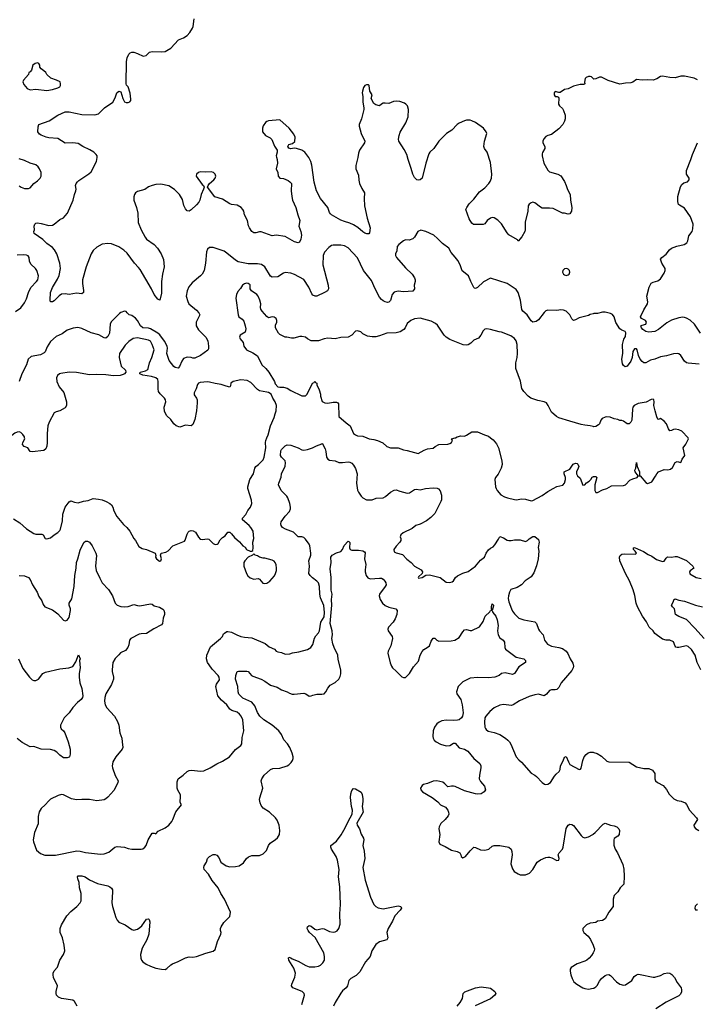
# Model space of a CAD drawing. Header units: inches. Extents: x 1839270 to 1929235, y 762242 to 910350.
# Tile 193 of 256: x 1873796 to 1881128, y 843872 to 854523. Entities that reach past the tile are written whole.
import ezdxf

# ---------------------------------------------------------------- set-up
doc = ezdxf.new("R2010")
doc.units = ezdxf.units.IN
doc.header["$MEASUREMENT"] = 0
for name, color, linetype in [('B8874', 7, 'Continuous'), ('B8875', 7, 'Continuous'), ('B8884', 7, 'Continuous'), ('B8885', 7, 'Continuous')]:
    doc.layers.add(name, color=color, linetype=linetype)

msp = doc.modelspace()

# ---------------------------------------------------------------- linework, layer by layer
at = {"layer": 'B8874', "color": 5}
for points, elevation in [([(1873730, 849122), (1873799, 849079), (1873870, 849014), (1873950, 848964), (1873970, 848958), (1874037, 848957), (1874051, 848950), (1874071, 848911), (1874090, 848907), (1874130, 848919), (1874169, 848950), (1874210, 848974), (1874230, 848996), (1874238, 849010), (1874258, 849102), (1874265, 849175), (1874288, 849250), (1874330, 849307), (1874350, 849319), (1874390, 849303), (1874430, 849298), (1874486, 849314), (1874538, 849322), (1874590, 849342), (1874650, 849337), (1874690, 849330), (1874732, 849312), (1874771, 849290), (1874790, 849273), (1874804, 849250), (1874814, 849210), (1874849, 849149), (1874921, 849061), (1874954, 849030), (1874987, 848990), (1875031, 848911), (1875051, 848890), (1875085, 848825), (1875122, 848802), (1875170, 848790), (1875262, 848750), (1875268, 848728), (1875267, 848710), (1875276, 848690), (1875310, 848665), (1875323, 848670), (1875330, 848690), (1875321, 848730), (1875328, 848750), (1875378, 848762), (1875402, 848778), (1875453, 848830), (1875578, 848882), (1875588, 848892), (1875610, 848959), (1875621, 848979), (1875630, 848991), (1875650, 848996), (1875673, 848993), (1875700, 848980), (1875730, 848924), (1875750, 848904), (1875770, 848899), (1875830, 848906), (1875842, 848902), (1875854, 848894), (1875890, 848856), (1875910, 848844), (1875932, 848848), (1875945, 848855), (1875965, 848895), (1875990, 848922), (1876020, 848940), (1876050, 848978), (1876070, 848978), (1876090, 848962), (1876120, 848920), (1876174, 848874), (1876212, 848830), (1876235, 848815), (1876250, 848792), (1876290, 848772), (1876307, 848773), (1876318, 848782), (1876322, 848810), (1876319, 848870), (1876329, 848911), (1876321, 848990), (1876296, 849030), (1876278, 849050), (1876209, 849111), (1876209, 849130), (1876242, 849170), (1876265, 849215), (1876292, 849250), (1876310, 849290), (1876306, 849326), (1876264, 849450), (1876265, 849470), (1876285, 849550), (1876328, 849610), (1876340, 849670), (1876352, 849688), (1876380, 849710), (1876430, 849763), (1876443, 849790), (1876461, 849890), (1876456, 849950), (1876460, 849970), (1876472, 850000)], 660), ([(1873790, 848510), (1873850, 848505), (1873890, 848487), (1873910, 848466), (1873934, 848410), (1873984, 848330), (1874003, 848283), (1874036, 848236), (1874050, 848198), (1874067, 848170), (1874150, 848137), (1874210, 848096), (1874270, 848028), (1874290, 848020), (1874310, 848027), (1874330, 848057), (1874345, 848130), (1874346, 848150), (1874333, 848190), (1874333, 848210), (1874361, 848259), (1874386, 848390), (1874393, 848510), (1874408, 848590), (1874410, 848650), (1874426, 848690), (1874450, 848783), (1874490, 848866), (1874510, 848883), (1874530, 848881), (1874551, 848870), (1874581, 848830), (1874621, 848750), (1874627, 848727), (1874615, 848610), (1874625, 848565), (1874662, 848482), (1874690, 848431), (1874758, 848358), (1874800, 848290), (1874831, 848211), (1874850, 848190), (1874890, 848175), (1874930, 848172), (1874970, 848176), (1875030, 848198), (1875070, 848185), (1875098, 848182), (1875210, 848204), (1875230, 848199), (1875250, 848181), (1875310, 848166), (1875347, 848147), (1875356, 848136), (1875364, 848110), (1875365, 848090), (1875350, 848050), (1875341, 847990), (1875330, 847976), (1875247, 847933), (1875170, 847881), (1875110, 847880), (1875090, 847875), (1874998, 847830), (1874984, 847810), (1874979, 847761), (1874967, 847730), (1874940, 847700), (1874888, 847672), (1874868, 847652), (1874828, 847612), (1874806, 847570), (1874797, 847490), (1874798, 847470), (1874813, 847410), (1874811, 847390), (1874790, 847330), (1874730, 847229), (1874718, 847190), (1874715, 847150), (1874723, 847110), (1874739, 847079), (1874823, 846990), (1874854, 846930), (1874870, 846890), (1874879, 846810), (1874901, 846750), (1874907, 846710), (1874911, 846650), (1874905, 846630), (1874836, 846550), (1874806, 846494), (1874799, 846470), (1874796, 846450), (1874801, 846430), (1874830, 846347), (1874861, 846290), (1874858, 846270), (1874837, 846223), (1874814, 846186), (1874750, 846113), (1874730, 846093), (1874710, 846084), (1874630, 846071), (1874550, 846086), (1874470, 846088), (1874410, 846084), (1874356, 846096), (1874270, 846138), (1874250, 846141), (1874213, 846130), (1874130, 846090), (1874110, 846074), (1874073, 846030), (1874028, 845990), (1874007, 845953), (1873997, 845903), (1873996, 845824), (1873958, 845730), (1873942, 845650), (1873945, 845630), (1873978, 845538), (1874023, 845503), (1874070, 845485), (1874184, 845484), (1874413, 845533), (1874450, 845530), (1874510, 845512), (1874670, 845497), (1874710, 845500), (1874762, 845518), (1874825, 845570), (1874850, 845578), (1874930, 845571), (1874970, 845556), (1875010, 845551), (1875110, 845551), (1875130, 845555), (1875150, 845571), (1875164, 845590), (1875188, 845652), (1875230, 845722), (1875250, 845722), (1875270, 845714), (1875296, 845744), (1875370, 845781), (1875410, 845811), (1875444, 845850), (1875455, 845870), (1875487, 845953), (1875549, 846030), (1875534, 846054), (1875531, 846070), (1875538, 846110), (1875536, 846136), (1875508, 846188), (1875501, 846210), (1875501, 846279), (1875511, 846309), (1875567, 846350), (1875610, 846391), (1875630, 846400), (1875657, 846403), (1875754, 846394), (1875790, 846398), (1875856, 846430), (1875928, 846472), (1875990, 846500), (1876067, 846550), (1876130, 846627), (1876190, 846670), (1876199, 846690), (1876202, 846758), (1876220, 846830), (1876211, 846950), (1876192, 846990), (1876175, 847010), (1876150, 847032), (1876091, 847051), (1876070, 847064), (1876037, 847110), (1875981, 847161), (1875941, 847210), (1875917, 847310), (1875925, 847335), (1875957, 847383), (1875955, 847410), (1875943, 847430), (1875878, 847498), (1875845, 847545), (1875829, 847570), (1875817, 847610), (1875822, 847650), (1875860, 847740), (1875970, 847830), (1875990, 847850), (1876001, 847879), (1876012, 847888), (1876036, 847904), (1876050, 847905), (1876090, 847896), (1876147, 847867), (1876190, 847851), (1876230, 847844), (1876310, 847837), (1876454, 847774), (1876497, 847737), (1876554, 847714), (1876572, 847690), (1876590, 847683), (1876630, 847677), (1876670, 847660), (1876718, 847662), (1876750, 847673), (1876816, 847684), (1876910, 847711), (1876945, 847730), (1876970, 847763), (1876988, 847832), (1877002, 847858), (1877031, 847889), (1877040, 847910), (1877054, 848006), (1877090, 848064), (1877093, 848110), (1877087, 848187), (1877050, 848270), (1877043, 848310), (1877041, 848390), (1877031, 848430), (1877012, 848450), (1876965, 848485), (1876939, 848510), (1876926, 848530), (1876931, 848610), (1876926, 848670), (1876946, 848730), (1876947, 848750), (1876935, 848830), (1876928, 848850), (1876890, 848904), (1876870, 848921), (1876850, 848928), (1876810, 848930), (1876758, 848978), (1876672, 849010), (1876641, 849030), (1876627, 849050), (1876621, 849070), (1876626, 849090), (1876670, 849152), (1876717, 849203), (1876725, 849230), (1876725, 849250), (1876719, 849290), (1876699, 849350), (1876687, 849370), (1876626, 849430), (1876598, 849490), (1876599, 849510), (1876626, 849574), (1876631, 849610), (1876670, 849692), (1876672, 849730), (1876668, 849750), (1876629, 849789), (1876618, 849810), (1876623, 849857), (1876630, 849873), (1876650, 849895), (1876670, 849913), (1876690, 849924), (1876730, 849919), (1876810, 849892), (1876850, 849870), (1876870, 849867), (1876910, 849873), (1876964, 849890), (1877008, 849912), (1877067, 849933), (1877070, 849941), (1877101, 849881), (1877110, 849850), (1877116, 849790), (1877130, 849770), (1877150, 849758), (1877210, 849749), (1877250, 849734), (1877290, 849732), (1877350, 849738), (1877370, 849735), (1877390, 849726), (1877410, 849705), (1877430, 849666), (1877447, 849610), (1877442, 849510), (1877453, 849433), (1877461, 849410), (1877490, 849368), (1877510, 849350), (1877550, 849330), (1877611, 849329), (1877652, 849348), (1877730, 849351), (1877756, 849364), (1877810, 849413), (1877850, 849434), (1877870, 849436), (1877910, 849421), (1877990, 849401), (1878015, 849405), (1878070, 849441), (1878090, 849443), (1878130, 849436), (1878189, 849451), (1878270, 849457), (1878314, 849454), (1878328, 849448), (1878347, 849427), (1878359, 849379), (1878360, 849330), (1878355, 849310), (1878290, 849181), (1878244, 849136), (1878198, 849102), (1878130, 849067), (1878084, 849050), (1878043, 849017), (1877946, 848970), (1877919, 848950), (1877914, 848930), (1877921, 848910), (1877919, 848890), (1877909, 848870), (1877870, 848827), (1877845, 848790), (1877847, 848767), (1877870, 848756), (1877938, 848738), (1877987, 848687), (1878034, 848650), (1878070, 848610), (1878142, 848570), (1878156, 848550), (1878152, 848530), (1878110, 848495), (1878107, 848490), (1878110, 848482), (1878150, 848487), (1878190, 848512), (1878230, 848519), (1878347, 848487), (1878410, 848437), (1878450, 848433), (1878477, 848443), (1878490, 848451), (1878513, 848487), (1878533, 848507), (1878590, 848534), (1878650, 848552), (1878730, 848612), (1878783, 848677), (1878827, 848710), (1878844, 848750), (1878870, 848787), (1878890, 848805), (1878919, 848821), (1878939, 848841), (1878978, 848902), (1878990, 848931), (1879030, 848918), (1879070, 848891), (1879090, 848887), (1879113, 848887), (1879150, 848896), (1879210, 848896), (1879270, 848878), (1879292, 848888), (1879310, 848905), (1879350, 848931), (1879371, 848931), (1879410, 848898), (1879419, 848870), (1879407, 848813), (1879413, 848773), (1879406, 848690), (1879390, 848613), (1879360, 848540), (1879330, 848496), (1879267, 848453), (1879227, 848410), (1879178, 848382), (1879110, 848360), (1879095, 848330), (1879085, 848290), (1879083, 848263), (1879090, 848226), (1879117, 848150), (1879130, 848124), (1879150, 848094), (1879196, 848050), (1879250, 848030), (1879369, 848009), (1879390, 847991), (1879410, 847930), (1879422, 847910), (1879461, 847870), (1879476, 847810), (1879509, 847769), (1879550, 847745), (1879631, 847731), (1879670, 847719), (1879710, 847693), (1879728, 847668), (1879752, 847610), (1879783, 847563), (1879789, 847530), (1879785, 847510), (1879770, 847483), (1879654, 847350), (1879630, 847297), (1879610, 847277), (1879590, 847272), (1879550, 847272), (1879530, 847266), (1879495, 847225), (1879470, 847210), (1879410, 847225), (1879370, 847219), (1879310, 847201), (1879204, 847156), (1879135, 847110), (1879117, 847103), (1879030, 847116), (1878990, 847107), (1878930, 847080), (1878882, 847038), (1878839, 846990), (1878828, 846970), (1878824, 846924), (1878828, 846870), (1878835, 846855), (1878843, 846843), (1878867, 846827), (1878931, 846811), (1878993, 846790), (1879052, 846752), (1879078, 846730), (1879097, 846710), (1879110, 846687), (1879170, 846548), (1879196, 846516), (1879227, 846490), (1879330, 846371), (1879370, 846352), (1879390, 846336), (1879451, 846270), (1879474, 846254), (1879490, 846251), (1879510, 846253), (1879541, 846270), (1879582, 846338), (1879600, 846360), (1879633, 846390), (1879645, 846410), (1879647, 846450), (1879676, 846504), (1879690, 846546), (1879711, 846551), (1879733, 846493), (1879750, 846465), (1879850, 846411), (1879864, 846416), (1879873, 846427), (1879890, 846510), (1879904, 846550), (1879925, 846575), (1879948, 846592), (1879970, 846600), (1880000, 846598)], 640), ([(1874093, 850000), (1874094, 849950), (1874090, 849910), (1874078, 849882), (1874056, 849864), (1873930, 849849), (1873910, 849852), (1873884, 849890), (1873845, 849905), (1873827, 849927), (1873829, 849950), (1873851, 849990), (1873849, 850000)], 660), ([(1877551, 850000), (1877578, 849990), (1877630, 849982), (1877669, 849969), (1877724, 849944), (1877770, 849906), (1877810, 849891), (1877890, 849891), (1877950, 849870), (1877990, 849864), (1878109, 849831), (1878174, 849866), (1878210, 849881), (1878270, 849886), (1878293, 849907), (1878330, 849926), (1878430, 849931), (1878450, 849938), (1878468, 849950), (1878478, 849970), (1878468, 849990), (1878510, 849999), (1878512, 850000)], 660), ([(1878892, 850000), (1878919, 849979), (1878956, 849936), (1878979, 849890), (1879015, 849750), (1879017, 849710), (1879007, 849670), (1878973, 849607), (1878943, 849570), (1878937, 849550), (1878946, 849470), (1878951, 849450), (1878962, 849430), (1879004, 849384), (1879042, 849362), (1879074, 849350), (1879150, 849332), (1879170, 849330), (1879230, 849340), (1879270, 849335), (1879330, 849318), (1879350, 849321), (1879450, 849374), (1879510, 849418), (1879568, 849452), (1879610, 849472), (1879672, 849488), (1879692, 849508), (1879702, 849550), (1879702, 849570), (1879689, 849610), (1879689, 849631), (1879750, 849662), (1879786, 849714), (1879810, 849725), (1879830, 849722), (1879836, 849716), (1879845, 849690), (1879841, 849670), (1879821, 849630), (1879821, 849610), (1879831, 849590), (1879862, 849562), (1879888, 849488), (1879910, 849491), (1879929, 849511), (1879958, 849530), (1879978, 849550), (1879990, 849574), (1880000, 849579)], 660), ([(1874418, 843850), (1874390, 843901), (1874370, 843917), (1874250, 843935), (1874215, 843950), (1874196, 843970), (1874190, 843990), (1874190, 844010), (1874204, 844070), (1874163, 844163), (1874157, 844190), (1874158, 844210), (1874170, 844235), (1874207, 844273), (1874231, 844349), (1874270, 844410), (1874284, 844450), (1874279, 844510), (1874261, 844590), (1874236, 844650), (1874234, 844690), (1874247, 844733), (1874308, 844830), (1874350, 844875), (1874413, 844930), (1874449, 844970), (1874460, 844990), (1874462, 845070), (1874442, 845130), (1874441, 845190), (1874424, 845230), (1874423, 845250), (1874430, 845261), (1874437, 845263), (1874470, 845263), (1874504, 845250), (1874550, 845219), (1874640, 845180), (1874750, 845152), (1874770, 845144), (1874789, 845129), (1874799, 845110), (1874802, 845090), (1874794, 844970), (1874800, 844930), (1874837, 844810), (1874850, 844782), (1874870, 844760), (1874936, 844730), (1875010, 844681), (1875030, 844673), (1875070, 844684), (1875098, 844702), (1875119, 844721), (1875170, 844791), (1875190, 844798), (1875196, 844790), (1875204, 844764), (1875193, 844630), (1875172, 844570), (1875122, 844478), (1875104, 844410), (1875107, 844370), (1875116, 844350), (1875130, 844330), (1875165, 844305), (1875210, 844284), (1875270, 844264), (1875332, 844250), (1875370, 844247), (1875390, 844258), (1875430, 844298), (1875449, 844310), (1875510, 844333), (1875590, 844374), (1875630, 844384), (1875670, 844381), (1875710, 844387), (1875810, 844426), (1875890, 844446), (1875910, 844465), (1875937, 844550), (1875974, 844630), (1875977, 844650), (1875969, 844670), (1875969, 844690), (1875976, 844710), (1876005, 844755), (1876070, 844822), (1876076, 844870), (1876013, 845010), (1875974, 845070), (1875943, 845130), (1875879, 845210), (1875839, 845279), (1875794, 845330), (1875788, 845350), (1875794, 845370), (1875816, 845410), (1875830, 845450), (1875850, 845471), (1875890, 845492), (1875910, 845492), (1875930, 845484), (1875950, 845460), (1875972, 845410), (1876030, 845370), (1876070, 845358), (1876130, 845362), (1876170, 845371), (1876218, 845402), (1876252, 845450), (1876272, 845468), (1876310, 845481), (1876390, 845482), (1876430, 845500), (1876466, 845534), (1876490, 845591), (1876506, 845614), (1876566, 845654), (1876586, 845674), (1876606, 845710), (1876610, 845750), (1876603, 845810), (1876584, 845864), (1876564, 845890), (1876500, 845950), (1876430, 845995), (1876410, 846023), (1876399, 846050), (1876392, 846088), (1876394, 846106), (1876429, 846210), (1876410, 846290), (1876415, 846310), (1876441, 846350), (1876510, 846410), (1876537, 846423), (1876610, 846425), (1876692, 846450), (1876710, 846461), (1876734, 846486), (1876750, 846510), (1876756, 846530), (1876756, 846550), (1876744, 846590), (1876718, 846650), (1876693, 846690), (1876654, 846734), (1876630, 846790), (1876600, 846830), (1876530, 846891), (1876438, 846950), (1876394, 846990), (1876369, 847030), (1876341, 847101), (1876310, 847140), (1876210, 847185), (1876167, 847227), (1876160, 847250), (1876156, 847310), (1876130, 847390), (1876134, 847430), (1876149, 847470), (1876163, 847477), (1876255, 847475), (1876270, 847470), (1876304, 847430), (1876320, 847420), (1876408, 847388), (1876450, 847366), (1876510, 847323), (1876584, 847304), (1876630, 847274), (1876690, 847252), (1876716, 847236), (1876746, 847226), (1876766, 847226), (1876870, 847237), (1876891, 847231), (1876930, 847206), (1876950, 847207), (1876970, 847216), (1877010, 847225), (1877065, 847225), (1877090, 847231), (1877109, 847250), (1877129, 847290), (1877157, 847323), (1877210, 847353), (1877249, 847390), (1877263, 847417), (1877273, 847447), (1877271, 847490), (1877243, 847603), (1877237, 847650), (1877198, 847730), (1877184, 847770), (1877174, 847830), (1877180, 847870), (1877178, 847910), (1877157, 847990), (1877174, 848190), (1877171, 848250), (1877176, 848310), (1877167, 848350), (1877165, 848490), (1877157, 848583), (1877167, 848650), (1877163, 848710), (1877177, 848730), (1877226, 848754), (1877273, 848770), (1877291, 848790), (1877306, 848834), (1877350, 848883), (1877359, 848879), (1877367, 848867), (1877364, 848810), (1877371, 848790), (1877390, 848784), (1877463, 848783), (1877510, 848777), (1877527, 848767), (1877535, 848755), (1877528, 848690), (1877541, 848630), (1877533, 848570), (1877535, 848550), (1877547, 848510), (1877565, 848485), (1877590, 848473), (1877690, 848483), (1877710, 848481), (1877730, 848470), (1877747, 848450), (1877759, 848430), (1877760, 848410), (1877752, 848390), (1877689, 848310), (1877687, 848290), (1877697, 848250), (1877722, 848210), (1877750, 848187), (1877790, 848169), (1877867, 848150), (1877879, 848130), (1877877, 848090), (1877860, 848040), (1877836, 848004), (1877788, 847950), (1877779, 847930), (1877784, 847910), (1877826, 847850), (1877830, 847830), (1877812, 847748), (1877784, 847690), (1877781, 847670), (1877805, 847565), (1877819, 847530), (1877831, 847510), (1877870, 847477), (1877930, 847415), (1877950, 847407), (1877970, 847407), (1878014, 847450), (1878058, 847522), (1878110, 847584), (1878128, 847650), (1878151, 847689), (1878171, 847709), (1878207, 847730), (1878229, 847750), (1878250, 847801), (1878270, 847831), (1878290, 847831), (1878310, 847810), (1878330, 847800), (1878464, 847804), (1878505, 847810), (1878550, 847838), (1878590, 847899), (1878610, 847921), (1878630, 847927), (1878670, 847914), (1878690, 847916), (1878770, 847956), (1878810, 848013), (1878833, 848070), (1878882, 848118), (1878890, 848131), (1878906, 848134), (1878901, 848141), (1878901, 848170), (1878910, 848203), (1878923, 848190), (1878923, 848183), (1878910, 848130), (1878915, 848110), (1878949, 848070), (1878963, 848030), (1878972, 847970), (1878968, 847910), (1878973, 847870), (1878990, 847836), (1879028, 847810), (1879043, 847790), (1879044, 847730), (1879053, 847713), (1879170, 847627), (1879250, 847610), (1879271, 847590), (1879271, 847570), (1879197, 847523), (1879159, 847461), (1879150, 847449), (1879130, 847438), (1879050, 847456), (1879010, 847449), (1878986, 847430), (1878936, 847410), (1878870, 847402), (1878755, 847405), (1878670, 847400), (1878590, 847360), (1878540, 847310), (1878522, 847250), (1878526, 847230), (1878568, 847170), (1878585, 847110), (1878595, 847025), (1878588, 846990), (1878576, 846970), (1878553, 846950), (1878535, 846945), (1878490, 846942), (1878410, 846945), (1878363, 846937), (1878336, 846924), (1878310, 846905), (1878283, 846870), (1878270, 846830), (1878268, 846768), (1878271, 846750), (1878282, 846730), (1878303, 846710), (1878350, 846684), (1878410, 846666), (1878450, 846670), (1878490, 846696), (1878510, 846695), (1878550, 846647), (1878610, 846630), (1878647, 846610), (1878709, 846529), (1878776, 846476), (1878787, 846450), (1878787, 846430), (1878770, 846350), (1878769, 846309), (1878781, 846281), (1878824, 846230), (1878835, 846190), (1878821, 846170), (1878790, 846148), (1878754, 846146), (1878730, 846150), (1878610, 846181), (1878510, 846227), (1878490, 846232), (1878470, 846233), (1878430, 846224), (1878397, 846257), (1878374, 846274), (1878310, 846289), (1878270, 846285), (1878210, 846260), (1878166, 846250), (1878150, 846237), (1878134, 846210), (1878136, 846190), (1878156, 846170), (1878259, 846110), (1878321, 846061), (1878350, 846031), (1878405, 846005), (1878430, 845971), (1878437, 845950), (1878439, 845930), (1878431, 845909), (1878401, 845870), (1878354, 845826), (1878335, 845790), (1878331, 845770), (1878341, 845710), (1878333, 845630), (1878344, 845604), (1878399, 845579), (1878470, 845538), (1878530, 845523), (1878559, 845510), (1878570, 845490), (1878572, 845470), (1878590, 845455), (1878619, 845470), (1878670, 845533), (1878710, 845570), (1878730, 845568), (1878783, 845543), (1878830, 845538), (1878871, 845549), (1878910, 845582), (1878930, 845590), (1878990, 845590), (1879090, 845571), (1879113, 845550), (1879123, 845523), (1879124, 845490), (1879111, 845391), (1879130, 845336), (1879148, 845310), (1879190, 845282), (1879213, 845273), (1879251, 845271), (1879270, 845273), (1879313, 845290), (1879349, 845330), (1879395, 845410), (1879430, 845435), (1879490, 845460), (1879510, 845465), (1879530, 845463), (1879556, 845456), (1879610, 845428), (1879629, 845431), (1879634, 845450), (1879624, 845490), (1879633, 845510), (1879668, 845550), (1879676, 845570), (1879710, 845775), (1879730, 845808), (1879750, 845819), (1879770, 845818), (1879790, 845806), (1879870, 845699), (1879890, 845680), (1879910, 845673), (1879950, 845685), (1879997, 845710), (1880000, 845712)], 620), ([(1873782, 847610), (1873830, 847503), (1873901, 847410), (1873930, 847382), (1873950, 847374), (1873970, 847373), (1874001, 847390), (1874045, 847450), (1874074, 847466), (1874230, 847502), (1874329, 847510), (1874373, 847527), (1874404, 847576), (1874431, 847651), (1874450, 847610), (1874445, 847590), (1874450, 847510), (1874439, 847450), (1874439, 847410), (1874448, 847348), (1874468, 847288), (1874478, 847210), (1874475, 847190), (1874463, 847170), (1874422, 847138), (1874370, 847083), (1874330, 847025), (1874276, 846970), (1874238, 846890), (1874238, 846870), (1874245, 846850), (1874270, 846830), (1874285, 846810), (1874321, 846710), (1874341, 846630), (1874343, 846577), (1874336, 846550), (1874330, 846544), (1874310, 846539), (1874270, 846539), (1874230, 846567), (1874200, 846600), (1874170, 846617), (1874130, 846628), (1874030, 846633), (1873950, 846661), (1873910, 846658), (1873824, 846704), (1873770, 846746)], 620), ([(1876851, 843869), (1876877, 843970), (1876873, 843990), (1876854, 844010), (1876752, 844050), (1876736, 844070), (1876740, 844090), (1876774, 844166), (1876782, 844210), (1876762, 844262), (1876708, 844350), (1876705, 844375), (1876710, 844381), (1876730, 844376), (1876743, 844363), (1876810, 844340), (1876894, 844290), (1876930, 844277), (1876990, 844277), (1877030, 844286), (1877050, 844296), (1877078, 844322), (1877094, 844350), (1877096, 844390), (1877086, 844430), (1876995, 844595), (1876932, 844650), (1876916, 844670), (1876908, 844690), (1876910, 844710), (1876930, 844724), (1876950, 844717), (1876990, 844684), (1877010, 844679), (1877070, 844691), (1877090, 844688), (1877150, 844659), (1877190, 844651), (1877210, 844656), (1877230, 844667), (1877250, 844691), (1877263, 844737), (1877259, 844850), (1877269, 844951), (1877261, 845141), (1877245, 845250), (1877252, 845330), (1877234, 845430), (1877219, 845470), (1877171, 845550), (1877163, 845570), (1877164, 845590), (1877224, 845636), (1877275, 845705), (1877319, 845781), (1877350, 845850), (1877394, 845930), (1877398, 845970), (1877388, 846012), (1877376, 846110), (1877379, 846150), (1877390, 846186), (1877410, 846207), (1877430, 846203), (1877490, 846165), (1877501, 846141), (1877510, 846094), (1877510, 846066), (1877501, 846010), (1877512, 845950), (1877446, 845830), (1877449, 845810), (1877475, 845770), (1877492, 845712), (1877517, 845670), (1877519, 845650), (1877508, 845590), (1877525, 845530), (1877530, 845450), (1877510, 845350), (1877536, 845216), (1877591, 845030), (1877630, 844950), (1877649, 844929), (1877675, 844915), (1877730, 844905), (1877890, 844938), (1877919, 844930), (1877926, 844910), (1877914, 844890), (1877857, 844830), (1877829, 844770), (1877782, 844690), (1877770, 844650), (1877778, 844590), (1877770, 844570), (1877690, 844549), (1877650, 844519), (1877607, 844450), (1877589, 844390), (1877538, 844330), (1877476, 844224), (1877436, 844184), (1877379, 844150), (1877356, 844130), (1877343, 844070), (1877329, 844050), (1877290, 844016), (1877270, 843992), (1877210, 843890), (1877193, 843850)], 580), ([(1880000, 844754), (1879970, 844751), (1879930, 844730), (1879889, 844690), (1879889, 844670), (1879899, 844650), (1879947, 844607), (1879972, 844572), (1880000, 844510)], 620), ([(1880000, 844428), (1879982, 844398), (1879957, 844370), (1879932, 844350), (1879910, 844338), (1879829, 844311), (1879764, 844270), (1879753, 844250), (1879753, 844230), (1879759, 844190), (1879774, 844150), (1879794, 844114), (1879825, 844090), (1879891, 844050), (1879910, 844042), (1879950, 844036), (1880000, 844046)], 620), ([(1878530, 843851), (1878563, 843890), (1878586, 843934), (1878596, 843990), (1878612, 844008), (1878729, 844050), (1878790, 844059), (1878870, 844051), (1878890, 844046), (1878937, 844010), (1878947, 843990), (1878936, 843970), (1878891, 843930), (1878724, 843856)], 580)]:
    msp.add_lwpolyline(points, dxfattribs=dict(at, elevation=elevation))
at = {"layer": 'B8874', "color": 5, "elevation": 660}
msp.add_lwpolyline([(1876330, 848746), (1876314, 848730), (1876270, 848708), (1876231, 848670), (1876223, 848650), (1876221, 848610), (1876251, 848530), (1876266, 848506), (1876290, 848484), (1876330, 848471), (1876377, 848477), (1876390, 848471), (1876428, 848428), (1876450, 848425), (1876470, 848427), (1876504, 848450), (1876552, 848508), (1876564, 848530), (1876574, 848566), (1876574, 848590), (1876570, 848626), (1876561, 848650), (1876550, 848664), (1876530, 848677), (1876450, 848699), (1876430, 848699), (1876390, 848709), (1876370, 848722), (1876346, 848730)], close=True, dxfattribs=at)
at = {"layer": 'B8875', "color": 5}
for points, elevation in [([(1880000, 853887), (1879983, 853903), (1879969, 853909), (1879950, 853909), (1879924, 853896), (1879915, 853885), (1879907, 853847), (1879911, 853829), (1879899, 853821), (1879860, 853820), (1879790, 853803), (1879730, 853773), (1879691, 853769), (1879644, 853736), (1879630, 853735), (1879590, 853744), (1879578, 853730), (1879581, 853710), (1879590, 853691), (1879612, 853692), (1879625, 853685), (1879630, 853674), (1879628, 853610), (1879639, 853590), (1879670, 853561), (1879682, 853542), (1879699, 853490), (1879697, 853450), (1879690, 853424), (1879672, 853390), (1879630, 853341), (1879550, 853280), (1879510, 853269), (1879490, 853259), (1879467, 853233), (1879457, 853210), (1879458, 853190), (1879478, 853150), (1879479, 853130), (1879455, 853085), (1879450, 853070), (1879451, 853050), (1879469, 852970), (1879510, 852893), (1879530, 852878), (1879621, 852850), (1879650, 852833), (1879690, 852773), (1879710, 852730), (1879724, 852684), (1879752, 852630), (1879756, 852570), (1879772, 852490), (1879768, 852452), (1879750, 852422), (1879730, 852419), (1879690, 852429), (1879670, 852429), (1879570, 852479), (1879530, 852484), (1879450, 852484), (1879430, 852493), (1879370, 852543), (1879350, 852547), (1879330, 852541), (1879310, 852526), (1879298, 852510), (1879294, 852450), (1879266, 852334), (1879265, 852250), (1879261, 852230), (1879230, 852173), (1879190, 852126), (1879182, 852142), (1879090, 852197), (1879070, 852217), (1879010, 852314), (1878970, 852355), (1878930, 852378), (1878910, 852381), (1878890, 852377), (1878856, 852350), (1878830, 852314), (1878813, 852307), (1878707, 852307), (1878690, 852322), (1878661, 852370), (1878625, 852470), (1878633, 852490), (1878661, 852530), (1878710, 852582), (1878770, 852662), (1878830, 852704), (1878871, 852749), (1878887, 852773), (1878903, 852810), (1878906, 852850), (1878890, 852977), (1878853, 853090), (1878825, 853130), (1878817, 853150), (1878825, 853210), (1878852, 853290), (1878845, 853310), (1878816, 853350), (1878729, 853410), (1878690, 853430), (1878670, 853434), (1878630, 853435), (1878610, 853430), (1878550, 853404), (1878530, 853390), (1878474, 853326), (1878415, 853290), (1878331, 853210), (1878276, 853130), (1878236, 853090), (1878224, 853070), (1878190, 852970), (1878150, 852809), (1878130, 852789), (1878110, 852785), (1878092, 852792), (1878070, 852816), (1878050, 852853), (1878034, 852914), (1877999, 853010), (1877985, 853065), (1877958, 853118), (1877899, 853210), (1877896, 853230), (1877901, 853270), (1877914, 853306), (1877973, 853407), (1878001, 853470), (1878004, 853550), (1877994, 853590), (1877976, 853610), (1877959, 853619), (1877910, 853636), (1877870, 853642), (1877842, 853638), (1877790, 853615), (1877750, 853621), (1877730, 853619), (1877711, 853610), (1877690, 853589), (1877650, 853602), (1877630, 853615), (1877601, 853670), (1877609, 853710), (1877585, 853750), (1877577, 853810), (1877570, 853817), (1877550, 853819), (1877530, 853809), (1877517, 853790), (1877504, 853750), (1877501, 853730), (1877511, 853690), (1877508, 853630), (1877521, 853570), (1877521, 853550), (1877494, 853450), (1877470, 853390), (1877469, 853370), (1877490, 853290), (1877531, 853209), (1877527, 853190), (1877475, 853110), (1877463, 853077), (1877456, 853030), (1877435, 852945), (1877433, 852910), (1877461, 852841), (1877466, 852786), (1877475, 852750), (1877497, 852697), (1877529, 852650), (1877522, 852590), (1877528, 852510), (1877556, 852376), (1877590, 852270), (1877582, 852218), (1877574, 852206), (1877554, 852206), (1877530, 852215), (1877510, 852227), (1877456, 852276), (1877410, 852304), (1877370, 852323), (1877310, 852338), (1877270, 852353), (1877171, 852411), (1877161, 852421), (1877150, 852437), (1877130, 852490), (1877050, 852590), (1877007, 852670), (1876984, 852764), (1876959, 852950), (1876947, 852990), (1876926, 853030), (1876880, 853090), (1876850, 853110), (1876790, 853130), (1876768, 853132), (1876730, 853127), (1876710, 853134), (1876699, 853150), (1876710, 853171), (1876750, 853185), (1876773, 853206), (1876776, 853250), (1876764, 853284), (1876712, 853350), (1876610, 853439), (1876490, 853429), (1876470, 853422), (1876456, 853410), (1876430, 853373), (1876423, 853350), (1876425, 853310), (1876457, 853270), (1876506, 853246), (1876526, 853226), (1876555, 853155), (1876581, 853110), (1876584, 853090), (1876573, 853050), (1876574, 853034), (1876582, 853010), (1876586, 852970), (1876573, 852910), (1876589, 852869), (1876592, 852830), (1876611, 852810), (1876650, 852804), (1876702, 852782), (1876719, 852770), (1876736, 852750), (1876735, 852670), (1876740, 852610), (1876750, 852570), (1876783, 852490), (1876806, 852410), (1876829, 852350), (1876818, 852290), (1876840, 852230), (1876844, 852190), (1876838, 852150), (1876823, 852117), (1876810, 852109), (1876770, 852120), (1876670, 852176), (1876570, 852192), (1876530, 852184), (1876410, 852226), (1876390, 852227), (1876350, 852217), (1876330, 852217), (1876310, 852233), (1876283, 852270), (1876273, 852294), (1876262, 852350), (1876230, 852410), (1876221, 852450), (1876211, 852470), (1876192, 852492), (1876150, 852516), (1876090, 852524), (1876070, 852531), (1875990, 852580), (1875908, 852608), (1875828, 852710), (1875834, 852730), (1875849, 852750), (1875896, 852790), (1875913, 852810), (1875918, 852830), (1875912, 852850), (1875894, 852870), (1875870, 852878), (1875810, 852873), (1875750, 852875), (1875730, 852868), (1875710, 852852), (1875707, 852830), (1875770, 852741), (1875785, 852730), (1875792, 852710), (1875787, 852690), (1875759, 852630), (1875746, 852570), (1875736, 852550), (1875710, 852518), (1875650, 852465), (1875630, 852453), (1875610, 852454), (1875590, 852477), (1875573, 852513), (1875558, 852578), (1875527, 852630), (1875470, 852686), (1875410, 852726), (1875324, 852744), (1875270, 852739), (1875231, 852730), (1875190, 852715), (1875150, 852685), (1875070, 852665), (1875050, 852650), (1875038, 852630), (1875032, 852608), (1875033, 852570), (1875061, 852490), (1875076, 852430), (1875080, 852330), (1875110, 852250), (1875155, 852170), (1875170, 852150), (1875250, 852090), (1875289, 852050), (1875326, 851990), (1875351, 851929), (1875358, 851850), (1875340, 851770), (1875329, 851691), (1875330, 851566), (1875311, 851489), (1875290, 851499), (1875250, 851549), (1875223, 851610), (1875099, 851819), (1875083, 851843), (1875039, 851890), (1874958, 851998), (1874925, 852030), (1874870, 852066), (1874790, 852098), (1874750, 852102), (1874690, 852094), (1874630, 852062), (1874593, 852027), (1874570, 851988), (1874514, 851850), (1874477, 851710), (1874477, 851670), (1874488, 851592), (1874487, 851570), (1874470, 851558), (1874410, 851563), (1874331, 851551), (1874290, 851558), (1874250, 851552), (1874224, 851536), (1874170, 851481), (1874150, 851469), (1874130, 851469), (1874127, 851487), (1874130, 851570), (1874136, 851590), (1874150, 851624), (1874205, 851715), (1874223, 851757), (1874237, 851830), (1874230, 851890), (1874197, 851990), (1874174, 852034), (1874150, 852059), (1874090, 852100), (1874046, 852146), (1873954, 852210), (1873949, 852230), (1873955, 852250), (1873954, 852290), (1873959, 852310), (1873970, 852321), (1873990, 852324), (1874030, 852319), (1874110, 852298), (1874150, 852301), (1874170, 852312), (1874230, 852362), (1874270, 852380), (1874290, 852400), (1874314, 852430), (1874376, 852570), (1874388, 852630), (1874405, 852670), (1874408, 852690), (1874402, 852730), (1874408, 852750), (1874421, 852770), (1874437, 852783), (1874546, 852854), (1874570, 852876), (1874626, 852990), (1874636, 853030), (1874633, 853050), (1874625, 853065), (1874598, 853090), (1874555, 853115), (1874479, 853150), (1874430, 853182), (1874370, 853191), (1874290, 853188), (1874210, 853236), (1874110, 853243), (1874082, 853250), (1874030, 853273), (1874010, 853286), (1873992, 853310), (1873995, 853365), (1874003, 853390), (1874117, 853430), (1874210, 853490), (1874290, 853524), (1874330, 853524), (1874470, 853498), (1874610, 853495), (1874650, 853505), (1874714, 853570), (1874805, 853630), (1874830, 853678), (1874849, 853730), (1874870, 853751), (1874890, 853742), (1874913, 853670), (1874930, 853635), (1874950, 853625), (1874970, 853625), (1874987, 853633), (1874998, 853650), (1874999, 853661), (1874993, 853727), (1874970, 853795), (1874953, 853813), (1874949, 853830), (1874952, 854070), (1874960, 854110), (1874978, 854150), (1874990, 854164), (1875008, 854172), (1875030, 854171), (1875070, 854158), (1875132, 854128), (1875164, 854136), (1875202, 854170), (1875230, 854179), (1875330, 854175), (1875370, 854180), (1875390, 854188), (1875430, 854214), (1875514, 854306), (1875570, 854327), (1875610, 854352), (1875637, 854383), (1875666, 854430), (1875674, 854450), (1875685, 854530)], 620), ([(1873790, 852724), (1873811, 852710), (1873850, 852696), (1873890, 852696), (1873910, 852705), (1873949, 852750), (1873990, 852778), (1874017, 852810), (1874027, 852830), (1874029, 852850), (1874027, 852870), (1874009, 852910), (1873996, 852930), (1873971, 852951), (1873910, 852970), (1873850, 852998), (1873790, 853018)], 640), ([(1880000, 851342), (1879970, 851335), (1879950, 851324), (1879850, 851299), (1879810, 851274), (1879790, 851269), (1879770, 851288), (1879748, 851330), (1879709, 851369), (1879680, 851380), (1879650, 851384), (1879610, 851377), (1879510, 851379), (1879490, 851372), (1879470, 851355), (1879410, 851276), (1879383, 851257), (1879350, 851249), (1879330, 851266), (1879288, 851330), (1879240, 851370), (1879230, 851386), (1879217, 851490), (1879190, 851572), (1879170, 851603), (1879070, 851668), (1878890, 851728), (1878814, 851686), (1878750, 851624), (1878730, 851613), (1878719, 851619), (1878710, 851624), (1878677, 851690), (1878654, 851750), (1878585, 851805), (1878562, 851870), (1878537, 851917), (1878510, 851955), (1878464, 852004), (1878438, 852050), (1878370, 852100), (1878317, 852157), (1878277, 852190), (1878190, 852232), (1878136, 852244), (1878105, 852230), (1878067, 852170), (1878050, 852153), (1878010, 852138), (1877970, 852141), (1877950, 852132), (1877897, 852090), (1877881, 852070), (1877877, 852023), (1877864, 851990), (1877863, 851970), (1877872, 851950), (1877970, 851838), (1878043, 851770), (1878068, 851730), (1878075, 851710), (1878075, 851690), (1878064, 851650), (1878067, 851610), (1878050, 851587), (1877950, 851580), (1877890, 851585), (1877850, 851575), (1877828, 851550), (1877810, 851486), (1877790, 851467), (1877775, 851465), (1877750, 851470), (1877730, 851480), (1877710, 851495), (1877690, 851520), (1877642, 851610), (1877603, 851703), (1877516, 851810), (1877450, 851947), (1877350, 852054), (1877310, 852078), (1877270, 852085), (1877190, 852085), (1877170, 852079), (1877141, 852059), (1877094, 852006), (1877080, 851970), (1877078, 851870), (1877134, 851650), (1877136, 851610), (1877127, 851590), (1877095, 851570), (1877010, 851533), (1876992, 851532), (1876970, 851541), (1876957, 851557), (1876926, 851630), (1876870, 851711), (1876770, 851767), (1876730, 851781), (1876670, 851787), (1876650, 851782), (1876590, 851740), (1876530, 851736), (1876510, 851747), (1876450, 851850), (1876414, 851874), (1876370, 851882), (1876270, 851880), (1876162, 851902), (1876130, 851920), (1876038, 851998), (1876010, 852017), (1875890, 852057), (1875850, 852060), (1875830, 852041), (1875816, 852010), (1875808, 851890), (1875793, 851810), (1875770, 851770), (1875752, 851750), (1875664, 851676), (1875628, 851632), (1875609, 851591), (1875599, 851530), (1875614, 851474), (1875627, 851450), (1875710, 851380), (1875736, 851350), (1875744, 851330), (1875706, 851250), (1875707, 851210), (1875730, 851168), (1875809, 851090), (1875832, 851050), (1875841, 850990), (1875838, 850962), (1875831, 850949), (1875753, 850890), (1875690, 850862), (1875670, 850860), (1875650, 850868), (1875610, 850871), (1875570, 850858), (1875550, 850830), (1875526, 850770), (1875510, 850754), (1875480, 850760), (1875465, 850770), (1875415, 850835), (1875390, 850910), (1875394, 850970), (1875391, 850990), (1875364, 851044), (1875313, 851113), (1875292, 851132), (1875210, 851177), (1875190, 851184), (1875130, 851191), (1875103, 851210), (1875071, 851270), (1875050, 851295), (1875010, 851324), (1874982, 851330), (1874958, 851350), (1874950, 851366), (1874930, 851368), (1874890, 851354), (1874876, 851344), (1874786, 851254), (1874776, 851230), (1874769, 851130), (1874750, 851096), (1874730, 851078), (1874710, 851082), (1874654, 851114), (1874570, 851135), (1874470, 851183), (1874426, 851194), (1874374, 851186), (1874310, 851164), (1874256, 851124), (1874190, 851095), (1874130, 851043), (1874095, 850985), (1874072, 850930), (1874061, 850919), (1874023, 850897), (1873922, 850878), (1873889, 850851), (1873870, 850790), (1873818, 850690), (1873791, 850609)], 640), ([(1873750, 851365), (1873810, 851404), (1873850, 851459), (1873870, 851504), (1873891, 851570), (1873916, 851624), (1873978, 851690), (1873991, 851710), (1874001, 851750), (1873981, 851810), (1873967, 851830), (1873918, 851878), (1873904, 851910), (1873899, 851950), (1873889, 851969), (1873870, 851976), (1873838, 851978), (1873770, 851974)], 640), ([(1880000, 850123), (1879970, 850130), (1879910, 850135), (1879870, 850145), (1879750, 850179), (1879630, 850217), (1879604, 850230), (1879550, 850278), (1879516, 850350), (1879497, 850377), (1879470, 850390), (1879404, 850404), (1879327, 850427), (1879297, 850450), (1879250, 850499), (1879230, 850534), (1879214, 850614), (1879166, 850750), (1879166, 850810), (1879180, 850870), (1879181, 850910), (1879178, 851010), (1879170, 851048), (1879150, 851074), (1879110, 851102), (1879010, 851142), (1878985, 851145), (1878890, 851173), (1878850, 851179), (1878830, 851174), (1878810, 851158), (1878787, 851110), (1878761, 851079), (1878710, 851057), (1878677, 851023), (1878650, 851006), (1878630, 851001), (1878596, 851004), (1878450, 851064), (1878410, 851090), (1878390, 851110), (1878318, 851218), (1878296, 851236), (1878250, 851262), (1878130, 851295), (1878070, 851288), (1878030, 851270), (1877990, 851235), (1877967, 851190), (1877952, 851170), (1877915, 851145), (1877870, 851135), (1877769, 851131), (1877690, 851102), (1877650, 851093), (1877610, 851091), (1877560, 851100), (1877510, 851125), (1877486, 851146), (1877450, 851158), (1877430, 851153), (1877390, 851110), (1877350, 851090), (1877270, 851084), (1877210, 851069), (1877130, 851078), (1877090, 851069), (1877030, 851047), (1876949, 851049), (1876910, 851069), (1876890, 851088), (1876850, 851095), (1876826, 851094), (1876764, 851076), (1876736, 851076), (1876688, 851088), (1876669, 851089), (1876610, 851118), (1876598, 851130), (1876564, 851190), (1876563, 851217), (1876579, 851250), (1876579, 851270), (1876572, 851290), (1876550, 851306), (1876530, 851309), (1876490, 851297), (1876470, 851313), (1876421, 851370), (1876407, 851390), (1876401, 851410), (1876406, 851450), (1876396, 851490), (1876377, 851530), (1876363, 851550), (1876303, 851590), (1876289, 851610), (1876290, 851653), (1876269, 851669), (1876250, 851671), (1876230, 851667), (1876208, 851650), (1876186, 851614), (1876157, 851583), (1876141, 851550), (1876136, 851510), (1876161, 851330), (1876169, 851309), (1876203, 851283), (1876220, 851260), (1876237, 851210), (1876243, 851177), (1876236, 851144), (1876181, 851110), (1876173, 851090), (1876182, 851070), (1876214, 851030), (1876222, 850990), (1876250, 850951), (1876318, 850918), (1876370, 850886), (1876417, 850790), (1876461, 850750), (1876491, 850711), (1876555, 850610), (1876562, 850582), (1876590, 850552), (1876610, 850546), (1876650, 850546), (1876690, 850536), (1876730, 850511), (1876850, 850452), (1876890, 850452), (1876908, 850470), (1876966, 850590), (1876982, 850598), (1876990, 850614), (1876998, 850598), (1877012, 850590), (1877013, 850573), (1877037, 850517), (1877051, 850470), (1877051, 850450), (1877071, 850391), (1877097, 850377), (1877130, 850376), (1877190, 850386), (1877225, 850385), (1877238, 850378), (1877246, 850366), (1877248, 850230), (1877330, 850160), (1877373, 850130), (1877410, 850046), (1877430, 850030), (1877450, 850022), (1877510, 850016), (1877551, 850000)], 660), ([(1876472, 850000), (1876484, 850030), (1876509, 850130), (1876550, 850218), (1876560, 850260), (1876573, 850293), (1876576, 850350), (1876559, 850390), (1876534, 850430), (1876518, 850470), (1876490, 850489), (1876470, 850495), (1876390, 850509), (1876370, 850523), (1876298, 850598), (1876258, 850618), (1876190, 850625), (1876105, 850610), (1876081, 850590), (1876078, 850562), (1876071, 850549), (1876030, 850558), (1875977, 850577), (1875910, 850587), (1875850, 850603), (1875830, 850605), (1875750, 850599), (1875730, 850590), (1875722, 850578), (1875706, 850530), (1875685, 850485), (1875684, 850464), (1875711, 850430), (1875717, 850410), (1875717, 850377), (1875709, 850290), (1875690, 850198), (1875670, 850144), (1875650, 850129), (1875590, 850137), (1875530, 850116), (1875489, 850130), (1875465, 850150), (1875430, 850197), (1875390, 850239), (1875363, 850283), (1875360, 850330), (1875376, 850390), (1875375, 850410), (1875365, 850430), (1875316, 850476), (1875300, 850500), (1875294, 850530), (1875295, 850610), (1875290, 850630), (1875269, 850649), (1875224, 850664), (1875130, 850678), (1875096, 850690), (1875101, 850710), (1875157, 850723), (1875182, 850738), (1875188, 850750), (1875202, 850810), (1875228, 850870), (1875251, 850950), (1875230, 851010), (1875210, 851046), (1875190, 851057), (1875070, 851081), (1875025, 851075), (1874977, 851043), (1874938, 851002), (1874877, 850910), (1874871, 850870), (1874894, 850774), (1874940, 850730), (1874945, 850710), (1874930, 850691), (1874916, 850684), (1874885, 850675), (1874810, 850671), (1874730, 850681), (1874630, 850685), (1874550, 850682), (1874410, 850705), (1874330, 850709), (1874243, 850697), (1874228, 850692), (1874207, 850673), (1874195, 850650), (1874198, 850610), (1874222, 850550), (1874275, 850490), (1874302, 850390), (1874304, 850350), (1874290, 850323), (1874230, 850293), (1874190, 850281), (1874170, 850269), (1874114, 850170), (1874102, 850130), (1874092, 850048), (1874093, 850000)], 660), ([(1873849, 850000), (1873848, 850010), (1873830, 850037), (1873810, 850056), (1873790, 850063), (1873770, 850060), (1873745, 850050), (1873710, 850023), (1873676, 850004), (1873672, 850000)], 660), ([(1878512, 850000), (1878529, 850010), (1878570, 850021), (1878610, 850019), (1878630, 850027), (1878690, 850066), (1878750, 850063), (1878826, 850030), (1878870, 850016), (1878892, 850000)], 660)]:
    msp.add_lwpolyline(points, dxfattribs=dict(at, elevation=elevation))
at = {"layer": 'B8875', "color": 5, "elevation": 640}
for points in [[(1873990, 854057), (1873963, 854050), (1873939, 854030), (1873925, 853975), (1873910, 853958), (1873894, 853950), (1873892, 853930), (1873839, 853870), (1873831, 853850), (1873842, 853822), (1873879, 853779), (1873910, 853765), (1873970, 853771), (1874090, 853756), (1874150, 853767), (1874210, 853784), (1874230, 853797), (1874237, 853810), (1874239, 853830), (1874234, 853850), (1874194, 853870), (1874133, 853890), (1874090, 853928), (1874079, 853950), (1874059, 853970), (1874029, 853990), (1874016, 854010), (1874015, 854030), (1874004, 854050)], [(1879715, 851830), (1879690, 851829), (1879675, 851810), (1879671, 851790), (1879681, 851770), (1879690, 851762), (1879710, 851756), (1879730, 851762), (1879741, 851770), (1879749, 851790), (1879744, 851810), (1879730, 851824)]]:
    msp.add_lwpolyline(points, close=True, dxfattribs=at)
at = {"layer": 'B8884', "color": 5}
for points, elevation in [([(1880000, 849579), (1880000, 849580), (1880030, 849582), (1880042, 849570), (1880020, 849490), (1880020, 849430), (1880030, 849408), (1880050, 849408), (1880103, 849437), (1880148, 849450), (1880199, 849481), (1880330, 849484), (1880350, 849491), (1880400, 849540), (1880430, 849555), (1880478, 849570), (1880489, 849590), (1880457, 849630), (1880454, 849650), (1880462, 849670), (1880470, 849732), (1880477, 849690), (1880502, 849630), (1880502, 849598), (1880494, 849590), (1880510, 849587), (1880570, 849517), (1880590, 849507), (1880610, 849511), (1880635, 849525), (1880676, 849584), (1880690, 849611), (1880710, 849631), (1880770, 849656), (1880810, 849654), (1880839, 849661), (1880860, 849680), (1880889, 849731), (1880910, 849745), (1880950, 849734), (1880966, 849770), (1880993, 849810), (1880974, 849890), (1881004, 849930), (1881032, 849988), (1881030, 849998), (1881028, 850000)], 660), ([(1881165, 847490), (1881127, 847570), (1881104, 847650), (1881067, 847710), (1881030, 847743), (1881010, 847749), (1880930, 847730), (1880910, 847730), (1880896, 847736), (1880887, 847747), (1880871, 847791), (1880830, 847810), (1880790, 847810), (1880750, 847820), (1880670, 847884), (1880650, 847910), (1880607, 847950), (1880578, 848010), (1880535, 848070), (1880483, 848170), (1880468, 848210), (1880454, 848294), (1880434, 848354), (1880393, 848453), (1880352, 848530), (1880290, 848670), (1880285, 848710), (1880292, 848728), (1880310, 848740), (1880336, 848744), (1880460, 848740), (1880469, 848750), (1880455, 848775), (1880439, 848790), (1880438, 848810), (1880450, 848813), (1880546, 848770), (1880596, 848736), (1880638, 848718), (1880685, 848685), (1880750, 848660), (1880770, 848664), (1880790, 848698), (1880807, 848713), (1880850, 848707), (1880890, 848715), (1880910, 848714), (1881012, 848672), (1881079, 848610), (1881091, 848590), (1881050, 848559), (1881045, 848550), (1881049, 848529), (1881116, 848490), (1881170, 848476)], 640), ([(1881204, 847830), (1881102, 847942), (1881010, 848033), (1880930, 848068), (1880893, 848090), (1880881, 848150), (1880859, 848170), (1880849, 848190), (1880869, 848230), (1880873, 848247), (1880890, 848259), (1880930, 848244), (1880990, 848234), (1881110, 848190), (1881185, 848170)], 620), ([(1880000, 846598), (1880010, 846597), (1880044, 846584), (1880090, 846555), (1880150, 846501), (1880170, 846494), (1880390, 846491), (1880470, 846441), (1880550, 846424), (1880603, 846423), (1880643, 846403), (1880667, 846370), (1880667, 846310), (1880676, 846290), (1880698, 846270), (1880759, 846239), (1880795, 846195), (1880823, 846143), (1880874, 846094), (1880910, 846076), (1880954, 846070), (1880998, 846050), (1881013, 846033), (1881043, 845970), (1881118, 845890), (1881131, 845871), (1881089, 845810), (1881096, 845790), (1881110, 845773), (1881146, 845750)], 640), ([(1880000, 845712), (1880023, 845730), (1880110, 845820), (1880130, 845830), (1880190, 845808), (1880230, 845803), (1880259, 845790), (1880281, 845770), (1880287, 845750), (1880283, 845710), (1880270, 845689), (1880230, 845664), (1880224, 845650), (1880226, 845594), (1880239, 845550), (1880265, 845510), (1880324, 845384), (1880333, 845333), (1880337, 845257), (1880332, 845170), (1880292, 845130), (1880270, 845089), (1880230, 845049), (1880219, 845010), (1880217, 844930), (1880170, 844870), (1880130, 844798), (1880102, 844778), (1880050, 844770), (1880030, 844756), (1880000, 844754)], 620), ([(1881130, 844958), (1881106, 844934), (1881102, 844910), (1881110, 844894), (1881130, 844892)], 640), ([(1880000, 844510), (1880009, 844490), (1880015, 844470), (1880014, 844450), (1880000, 844428)], 620), ([(1880000, 844046), (1880010, 844048), (1880030, 844060), (1880045, 844075), (1880070, 844123), (1880092, 844150), (1880130, 844183), (1880150, 844192), (1880170, 844193), (1880190, 844184), (1880254, 844114), (1880290, 844091), (1880330, 844078), (1880350, 844083), (1880420, 844130), (1880446, 844174), (1880470, 844192), (1880490, 844196), (1880510, 844195), (1880650, 844167), (1880670, 844167), (1880730, 844184), (1880770, 844205), (1880810, 844212), (1880830, 844208), (1880853, 844193), (1880883, 844163), (1880910, 844108), (1880952, 844050), (1880958, 844030), (1880957, 844003), (1880943, 843977), (1880930, 843963), (1880790, 843894), (1880678, 843822)], 620)]:
    msp.add_lwpolyline(points, dxfattribs=dict(at, elevation=elevation))
at = {"layer": 'B8885', "color": 5}
for points, elevation in [([(1881131, 853871), (1881093, 853890), (1880990, 853913), (1880950, 853912), (1880890, 853892), (1880830, 853896), (1880750, 853911), (1880730, 853908), (1880690, 853882), (1880650, 853868), (1880590, 853872), (1880530, 853870), (1880470, 853876), (1880432, 853848), (1880410, 853841), (1880350, 853837), (1880290, 853826), (1880163, 853863), (1880090, 853899), (1880070, 853901), (1880030, 853882), (1880010, 853878), (1880000, 853887)], 620), ([(1881163, 851130), (1881097, 851230), (1881050, 851272), (1881010, 851295), (1880990, 851301), (1880970, 851303), (1880930, 851298), (1880850, 851272), (1880798, 851242), (1880710, 851171), (1880670, 851148), (1880604, 851144), (1880570, 851148), (1880538, 851170), (1880523, 851190), (1880516, 851210), (1880530, 851219), (1880570, 851228), (1880578, 851250), (1880566, 851270), (1880526, 851290), (1880515, 851310), (1880550, 851383), (1880590, 851450), (1880593, 851470), (1880582, 851530), (1880608, 851630), (1880630, 851674), (1880650, 851685), (1880702, 851698), (1880730, 851721), (1880770, 851781), (1880781, 851810), (1880781, 851830), (1880746, 851890), (1880730, 851931), (1880745, 851950), (1880790, 851985), (1880828, 852032), (1880850, 852050), (1880906, 852074), (1880986, 852090), (1881014, 852110), (1881027, 852130), (1881037, 852183), (1881072, 852230), (1881079, 852261), (1881082, 852310), (1881054, 852390), (1880990, 852482), (1880935, 852515), (1880925, 852525), (1880916, 852556), (1880919, 852610), (1880947, 852713), (1880961, 852739), (1880983, 852757), (1881022, 852770), (1881042, 852790), (1881039, 852810), (1881012, 852852), (1881010, 852890), (1881059, 853010), (1881075, 853065), (1881130, 853190)], 620), ([(1881150, 850797), (1881030, 850806), (1881012, 850812), (1880989, 850830), (1880950, 850890), (1880930, 850907), (1880910, 850910), (1880870, 850907), (1880795, 850885), (1880730, 850875), (1880670, 850851), (1880621, 850839), (1880570, 850810), (1880550, 850812), (1880530, 850825), (1880510, 850850), (1880493, 850890), (1880479, 850950), (1880470, 850961), (1880450, 850962), (1880430, 850933), (1880424, 850870), (1880410, 850830), (1880370, 850773), (1880346, 850766), (1880330, 850780), (1880320, 850800), (1880311, 850850), (1880321, 850910), (1880319, 851010), (1880335, 851065), (1880350, 851097), (1880354, 851134), (1880349, 851149), (1880310, 851164), (1880290, 851178), (1880246, 851246), (1880229, 851310), (1880212, 851332), (1880190, 851344), (1880130, 851359), (1880102, 851358), (1880050, 851344), (1880010, 851344), (1880000, 851342)], 640), ([(1881028, 850000), (1880961, 850070), (1880930, 850086), (1880890, 850092), (1880870, 850089), (1880850, 850077), (1880830, 850075), (1880816, 850096), (1880794, 850150), (1880770, 850181), (1880730, 850208), (1880710, 850198), (1880703, 850203), (1880690, 850226), (1880673, 850293), (1880659, 850350), (1880661, 850390), (1880657, 850410), (1880650, 850417), (1880630, 850415), (1880575, 850385), (1880490, 850370), (1880446, 850350), (1880432, 850330), (1880427, 850310), (1880419, 850190), (1880410, 850169), (1880390, 850149), (1880370, 850149), (1880330, 850178), (1880310, 850186), (1880290, 850186), (1880270, 850198), (1880230, 850204), (1880184, 850224), (1880150, 850227), (1880130, 850224), (1880098, 850210), (1880085, 850190), (1880071, 850150), (1880061, 850139), (1880030, 850121), (1880010, 850120), (1880000, 850123)], 660)]:
    msp.add_lwpolyline(points, dxfattribs=dict(at, elevation=elevation))

doc.saveas('drawing.dxf')
